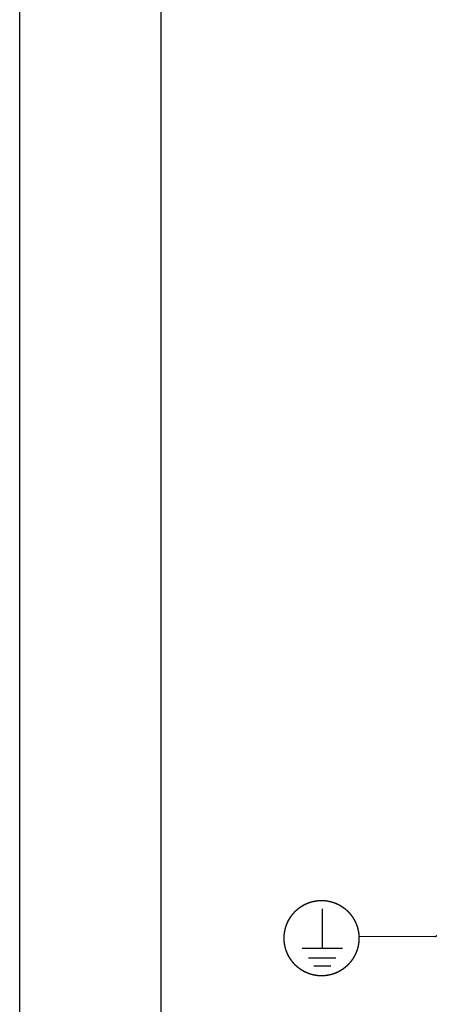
# Model space of a CAD drawing. Extents: x 0 to 420, y 0 to 297.
# Tile 2 of 45: x 0 to 44, y 104 to 208. Entities that reach past the tile are written whole.
import ezdxf

# ---------------------------------------------------------------- set-up
doc = ezdxf.new("R2010")
doc.units = 0
doc.header["$LTSCALE"] = 23.1
doc.layers.get('0').update_dxf_attribs({"linetype": 'CONTINUOUS'})

# ---------------------------------------------------------------- blocks, each defined once
blk = doc.blocks.new('EARTH_BL1', base_point=(44.21, 114.34))
at = {"color": 2, "linetype": 'CONTINUOUS'}
for p, q in [((60.3, 122.13), (44.25, 110.69)), ((44.25, 110.69), (36.11, 110.73))]:
    blk.add_line(p, q, dxfattribs=at)
at = {"color": 7, "linetype": 'CONTINUOUS', "const_width": 0.148}
blk.add_lwpolyline([(28.12, 110.55, 1), (36.12, 110.55, 1)], format="xyb", close=True, dxfattribs=at)
for points in [[(32.2, 109.47), (32.2, 113.69)], [(30.04, 109.47), (34.35, 109.47)], [(30.72, 108.44), (33.67, 108.44)], [(31.28, 107.58), (33.11, 107.58)]]:
    blk.add_lwpolyline(points, dxfattribs=at)
at = {"color": 2, "linetype": 'CONTINUOUS'}
blk.add_solid([(57.74, 119.69), (60.3, 122.13), (57.16, 120.51)], dxfattribs=at)

msp = doc.modelspace()

# ---------------------------------------------------------------- linework, layer by layer
at = {"color": 7, "linetype": 'CONTINUOUS'}
for p, q in [((0, 0), (0, 297)), ((15, 284.5), (15, 12.5))]:
    msp.add_line(p, q, dxfattribs=at)

# ---------------------------------------------------------------- block references
at = {"color": 2, "linetype": 'CONTINUOUS'}
msp.add_blockref('EARTH_BL1', (44.206, 114.338), dxfattribs=at)

doc.saveas('drawing.dxf')
